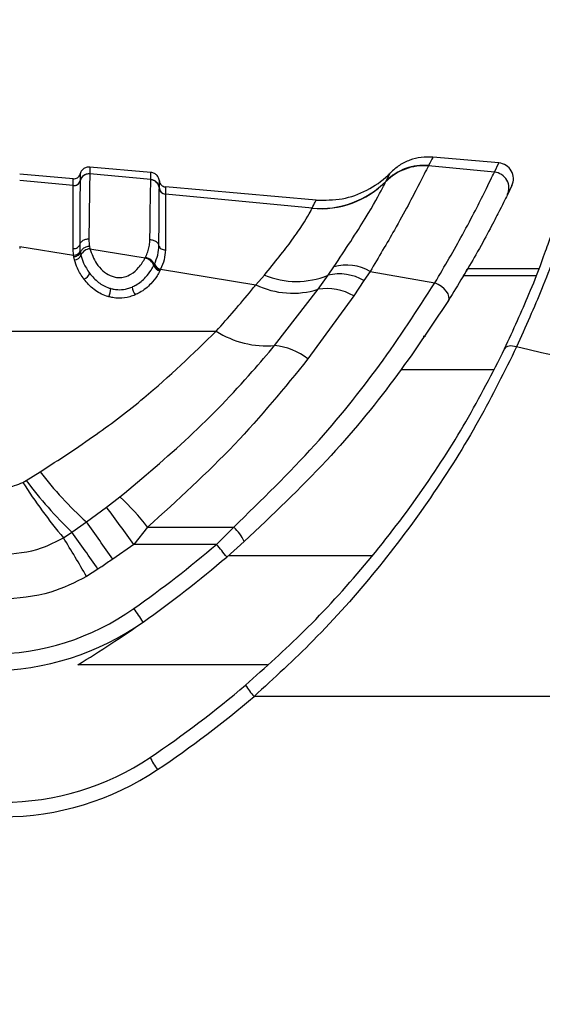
# Paper-space layout '4M DUO In Ground Anchor' of a CAD drawing. Header units: millimetres. Extents: x 20 to 26560, y 40 to 17993.
# Tile 31 of 89: x 9285 to 9325, y 6003 to 6077. Entities that reach past the tile are written whole.
import ezdxf

# ---------------------------------------------------------------- set-up
doc = ezdxf.new("R2010")
doc.units = ezdxf.units.MM
doc.layers.add('COMPONENT_GEOMETRY', color=7, linetype='Continuous')
doc.styles.add('SLDTEXTSTYLE0', font='TXT', dxfattribs={"width": 0.75})
doc.dimstyles.new('SLDDIMSTYLE0', dxfattribs={"dimtxt": 150, "dimasz": 6.604, "dimexe": 0, "dimexo": 0.0625, "dimgap": 37.5, "dimtad": 0, "dimtih": 1, "dimtoh": 1, "dimdec": 0, "dimlfac": 0.5, "dimrnd": 1e-09, "dimzin": 12, "dimdsep": 46, "dimtxsty": 'SLDTEXTSTYLE0', "dimsah": 1, "dimcen": 0.09, "dimadec": 0, "dimazin": 3, "dimtfac": 1, "dimtdec": 0, "dimtofl": 0, "dimtmove": 0, "dimatfit": 3, "dimfxl": 1, "dimfrac": 2, "dimtolj": 1, "dimtzin": 12, "dimarcsym": 0})

# ---------------------------------------------------------------- blocks, each defined once
blk = doc.blocks.new('_D_18')
at = {"layer": 'COMPONENT_GEOMETRY', "color": 7, "ltscale": 2}
for p, q in [((16972.576, 6647.653), (14872.646, 6647.653)), ((14878.996, 6647.653), (14878.996, 4583.552)), ((14878.996, 2281.326), (14878.996, 4345.427)), ((9299, 2281.326), (14885.346, 2281.326))]:
    blk.add_line(p, q, dxfattribs=at)
for points in [[(14878.996, 6647.653), (14877.98, 6641.049), (14880.012, 6641.049)], [(14878.996, 2281.326), (14880.012, 2287.93), (14877.98, 2287.93)]]:
    blk.add_solid(points, dxfattribs=at)
at = {"layer": 'COMPONENT_GEOMETRY', "color": 7, "ltscale": 2, "insert": (14657.33, 4538.787), "char_height": 150, "attachment_point": 1, "style": 'SLDTEXTSTYLE0'}
blk.add_mtext('2183', dxfattribs=at)
blk = doc.blocks.new('_D_19')
at = {"layer": 'COMPONENT_GEOMETRY', "color": 7, "ltscale": 2}
for p, q in [((1221.17, 6646.686), (1221.17, 1126.976)), ((9298.46, 2280.786), (9298.46, 1126.976)), ((1221.17, 1133.326), (5038.148, 1133.326)), ((9298.46, 1133.326), (5481.482, 1133.326))]:
    blk.add_line(p, q, dxfattribs=at)
for points in [[(1221.17, 1133.326), (1227.774, 1132.31), (1227.774, 1134.342)], [(9298.46, 1133.326), (9291.856, 1134.342), (9291.856, 1132.31)]]:
    blk.add_solid(points, dxfattribs=at)
at = {"layer": 'COMPONENT_GEOMETRY', "color": 7, "ltscale": 2, "insert": (5038.148, 1207.623), "char_height": 150, "attachment_point": 1, "style": 'SLDTEXTSTYLE0'}
blk.add_mtext('4039', dxfattribs=at)

psp = doc.layouts.new('4M DUO In Ground Anchor')

# ---------------------------------------------------------------- linework, layer by layer
at = {"color": 7, "linetype": 'Continuous', "lineweight": 25, "ltscale": 2}
for p, q in [((9321.537, 6066.622), (9316.544, 6067.059)), ((9295.26, 6065.91), (9290.655, 6066.313)), ((9316.214, 6066.402), (9316.21, 6066.392)), ((9321.201, 6065.925), (9316.21, 6066.392)), ((9316.225, 6066.424), (9316.214, 6066.402)), ((9321.201, 6065.925), (9321.537, 6066.622)), ((9289.389, 6065.42), (9285.352, 6065.773)), ((9289.389, 6064.913), (9285.352, 6065.295)), ((9289.917, 6065.281), (9289.916, 6065.275)), ((9289.917, 6065.284), (9289.917, 6065.281)), ((9290.655, 6065.8), (9290.655, 6065.795)), ((9295.26, 6065.36), (9290.655, 6065.795)), ((9295.26, 6065.355), (9295.26, 6065.36)), ((9313.01, 6065.223), (9313.015, 6065.234)), ((9313.015, 6065.234), (9313.027, 6065.256)), ((9289.389, 6064.91), (9289.389, 6064.913)), ((9289.389, 6064.904), (9289.389, 6064.91)), ((9295.897, 6064.715), (9295.897, 6064.721)), ((9295.897, 6064.712), (9295.897, 6064.715)), ((9307.742, 6063.814), (9296.352, 6064.811)), ((9322.515, 6064.909), (9322.174, 6064.206)), ((9296.352, 6064.264), (9296.352, 6064.259)), ((9296.352, 6064.259), (9296.352, 6064.255)), ((9307.43, 6063.212), (9296.352, 6064.255)), ((9307.425, 6063.194), (9307.43, 6063.212)), ((9285.354, 6060.313), (9285.354, 6060.157)), ((9285.354, 6060.313), (9289.427, 6059.65)), ((9289.917, 6059.974), (9289.936, 6059.857)), ((9290.621, 6060.329), (9290.66, 6060.136)), ((9290.66, 6060.136), (9294.827, 6059.442)), ((9289.447, 6059.525), (9289.427, 6059.65)), ((9289.496, 6059.298), (9289.447, 6059.525)), ((9289.936, 6059.857), (9289.981, 6059.646)), ((9294.827, 6059.442), (9294.857, 6059.505)), ((9295.473, 6058.871), (9295.507, 6058.941)), ((9295.507, 6058.941), (9295.525, 6058.978)), ((9295.972, 6058.542), (9295.935, 6058.467)), ((9295.991, 6058.583), (9295.972, 6058.542)), ((9295.991, 6058.583), (9303.185, 6057.416)), ((9308.634, 6058.132), (9309.078, 6058.768)), ((9324.537, 6058.615), (9319.175, 6058.615)), ((9303.185, 6057.416), (9303.832, 6058.153)), ((9307.885, 6057.074), (9308.634, 6058.132)), ((9311.348, 6057.733), (9310.571, 6056.571)), ((9311.811, 6058.43), (9311.348, 6057.733)), ((9311.811, 6058.43), (9316.707, 6057.562)), ((9304.6, 6052.82), (9307.885, 6057.074)), ((9310.571, 6056.571), (9307.12, 6051.809)), ((9244.691, 6053.91), (9300.192, 6053.91)), ((9285.842, 6042.623), (9286.903, 6043.28)), ((9285.594, 6042.483), (9285.842, 6042.623)), ((9291.914, 6040.607), (9292.925, 6041.386)), ((9290.385, 6039.491), (9291.914, 6040.607)), ((9289.292, 6038.708), (9290.385, 6039.491)), ((9295.013, 6039.099), (9293.965, 6037.796)), ((9295.013, 6039.099), (9301.514, 6039.099)), ((9301.514, 6039.099), (9300.203, 6037.796)), ((9288.654, 6038.298), (9289.292, 6038.708)), ((9293.965, 6037.796), (9292.376, 6036.684)), ((9300.203, 6037.796), (9293.965, 6037.796)), ((9300.984, 6036.843), (9302.314, 6038.006)), ((9291.263, 6035.917), (9290.402, 6035.371)), ((9383.435, 6026.308), (9303.056, 6026.308))]:
    psp.add_line(p, q, dxfattribs=at)
at = {"color": 8, "linetype": 'Continuous', "lineweight": 25, "ltscale": 2}
for p, q in [((9289.917, 6065.792), (9289.917, 6065.789)), ((9324.339, 6058.097), (9318.869, 6058.097)), ((9321.12, 6050.982), (9314.142, 6050.982)), ((9301.13, 6036.969), (9311.968, 6036.969)), ((9304.072, 6028.703), (9289.75, 6028.703))]:
    psp.add_line(p, q, dxfattribs=at)
at = {"color": 7, "linetype": 'Continuous', "lineweight": 25, "ltscale": 2, "flags": 128}
for points in [[(9317.722, 6056.223), (9317.772, 6056.364), (9317.762, 6056.532), (9317.694, 6056.719), (9317.572, 6056.914), (9317.401, 6057.106), (9317.192, 6057.284), (9316.957, 6057.439), (9316.707, 6057.562)], [(9322.872, 6052.714), (9322.719, 6052.756), (9322.57, 6052.782), (9322.429, 6052.791), (9322.301, 6052.782), (9322.188, 6052.756), (9322.094, 6052.713), (9322.021, 6052.655), (9321.971, 6052.583)]]:
    psp.add_lwpolyline(points, dxfattribs=at)
at = {"color": 7, "linetype": 'Continuous', "lineweight": 25, "ltscale": 4}
for centre, radius, start, end in [((9315.85, 6062.415), 3.993, 84.8315, 135.331), ((9315.854, 6062.426), 3.993, 84.82452, 135.31613), ((9315.864, 6062.449), 3.991, 84.81136, 135.30621), ((9321.095, 6064.73), 1.199, 334.08434, 84.9666), ((9321.432, 6065.427), 1.2, 334.43657, 85), ((9289.433, 6065.411), 0.5, 264.98108, 345.32026), ((9289.433, 6065.402), 0.5, 264.99752, 345.317), ((9290.593, 6065.098), 0.7, 84.96842, 165.33628), ((9295.2, 6064.664), 0.699, 4.67906, 85.09751), ((9308.056, 6070.144), 6.979, 264.8057, 315.28338), ((9308.061, 6070.168), 6.985, 264.81957, 315.30893), ((9296.395, 6064.761), 0.499, 184.68826, 265.09072), ((9296.395, 6064.753), 0.499, 184.70054, 265.08964), ((9289.433, 6060.173), 0.523, 269.27982, 337.65225), ((9290.703, 6059.361), 0.776, 93.17634, 158.49061), ((9289.466, 6059.852), 0.555, 273.12968, 338.24076), ((9294.632, 6058.57), 0.893, 19.6737, 77.42931), ((9296.075, 6059.092), 0.641, 200.19014, 257.43906), ((9296.112, 6059.198), 0.627, 200.48677, 258.89019), ((9310.043, 6055.344), 3.557, 60.19281, 105.74204), ((9289.933, 6058.512), 0.736, 291.60559, 341.80233), ((9306.258, 6063.927), 6.264, 247.20441, 292.29359), ((9309.498, 6054.576), 3.659, 59.63701, 103.65258), ((9290.117, 6057.356), 2.139, 336.74332, 353.93281), ((9295.267, 6057.477), 1.452, 189.1052, 214.51549), ((9305.967, 6063.175), 6.396, 244.21485, 287.44989), ((9308.571, 6053.313), 3.823, 58.45934, 100.34016), ((9304.012, 6059.903), 7.107, 237.48541, 274.74826), ((9304.17, 6048.107), 4.733, 51.45618, 84.78681), ((9309.742, 6060.779), 28.772, 217.45802, 227.72022), ((9318.309, 6063.19), 38.717, 212.33277, 220.0095), ((9312.799, 6062.903), 33.734, 216.95431, 225.8248), ((9280.103, 6027.586), 18.838, 37.67534, 47.10479), ((9208.168, 5977.357), 104.947, 35.16251, 37.06214), ((9202.033, 5974.747), 109.535, 34.43361, 36.2337), ((9299.332, 6036.665), 3.269, 24.21168, 48.122), ((9199.273, 5973.046), 111.422, 34.35085, 36.10813), ((9181.706, 5972.44), 125.599, 30.06925, 31.62464), ((9245.327, 6101.873), 84.364, 305.21714, 310.5774), ((9290.014, 6028.657), 13.688, 36.73072, 41.88992), ((9245.327, 6101.831), 85.564, 305.21714, 310.5774), ((9283.136, 6048.309), 18.8, 270, 305.21714), ((9281.511, 6023.765), 15.484, 31.81227, 36.38121), ((9283.136, 6048.267), 20, 270, 305.21714), ((9245.327, 6101.831), 85.564, 301.27769, 305.21714), ((9251.86, 6086.308), 77.8, 303.85503, 310.51813), ((9306.238, 6029.397), 4.435, 210.22462, 224.14549), ((9251.86, 6086.212), 78.8, 303.85503, 310.51813), ((9284.06, 6038.308), 20, 270, 303.85503), ((9299.912, 6023.9), 5.198, 205.04397, 216.98267), ((9284.06, 6038.212), 21, 270, 303.85503)]:
    psp.add_arc(centre, radius, start, end, dxfattribs=at)
at = {"color": 7, "linetype": 'Continuous', "lineweight": 25, "ltscale": 2}
for points, knots in [([(9316.544, 6067.059), (9316.25, 6067.066), (9315.661, 6067.08), (9314.802, 6066.854), (9314.001, 6066.469), (9313.563, 6066.076), (9313.343, 6065.879)], [0, 0, 0, 0, 0.249999, 0.500002, 0.750001, 1, 1, 1, 1]), ([(9316.544, 6067.059), (9316.538, 6067.048), (9316.522, 6067.014), (9316.345, 6066.662), (9316.225, 6066.424)], [0, 0, 0, 0, 0.32125, 1, 1, 1, 1]), ([(9290.655, 6066.313), (9290.563, 6066.31), (9290.378, 6066.305), (9290.133, 6066.164), (9289.979, 6065.979), (9289.933, 6065.842), (9289.917, 6065.792)], [0, 0, 0, 0, 0.27965, 0.559278, 0.838888, 1, 1, 1, 1]), ([(9290.655, 6066.313), (9290.655, 6066.308), (9290.655, 6066.297), (9290.655, 6066.196), (9290.655, 6066.031), (9290.655, 6065.871), (9290.655, 6065.801)], [0, 0, 0, 0, 0.221137, 0.499684, 0.778766, 1, 1, 1, 1]), ([(9295.26, 6065.36), (9295.26, 6065.438), (9295.26, 6065.609), (9295.26, 6065.783), (9295.26, 6065.892), (9295.26, 6065.904), (9295.26, 6065.91)], [0, 0, 0, 0, 0.2291548, 0.4979993, 0.7673555, 1, 1, 1, 1]), ([(9295.897, 6065.269), (9295.889, 6065.321), (9295.868, 6065.463), (9295.749, 6065.673), (9295.532, 6065.854), (9295.351, 6065.891), (9295.26, 6065.91)], [0, 0, 0, 0, 0.161101, 0.440715, 0.720349, 1, 1, 1, 1]), ([(9316.21, 6066.392), (9316.016, 6066.011), (9315.632, 6065.256), (9313.999, 6062.095), (9312.451, 6059.503), (9311.811, 6058.43)], [0, 0, 0, 0, 0.373601, 0.740943, 1, 1, 1, 1]), ([(9316.707, 6057.562), (9317.439, 6058.822), (9319.059, 6061.611), (9320.656, 6064.814), (9321.019, 6065.554), (9321.201, 6065.925)], [0, 0, 0, 0, 0.291568, 0.645531, 1, 1, 1, 1]), ([(9289.389, 6065.42), (9289.448, 6065.421), (9289.566, 6065.422), (9289.726, 6065.502), (9289.855, 6065.626), (9289.896, 6065.737), (9289.917, 6065.792)], [0, 0, 0, 0, 0.249998, 0.499978, 0.750014, 1, 1, 1, 1]), ([(9289.389, 6064.913), (9289.389, 6065.058), (9289.389, 6065.252), (9289.389, 6065.393), (9289.389, 6065.409), (9289.389, 6065.42)], [0, 0, 0, 0, 0.498522, 0.665896, 1, 1, 1, 1]), ([(9289.389, 6064.91), (9289.448, 6064.91), (9289.566, 6064.912), (9289.726, 6064.991), (9289.855, 6065.116), (9289.896, 6065.226), (9289.917, 6065.281)], [0, 0, 0, 0, 0.249998, 0.500011, 0.749992, 1, 1, 1, 1]), ([(9289.916, 6065.275), (9289.916, 6065.273), (9289.912, 6065.12), (9289.904, 6064.401), (9289.893, 6062.56), (9289.887, 6061.243), (9289.883, 6060.444)], [0, 0, 0, 0, 0.007962, 0.495764, 0.693874, 1, 1, 1, 1]), ([(9290.655, 6065.8), (9290.563, 6065.798), (9290.378, 6065.793), (9290.133, 6065.652), (9289.979, 6065.467), (9289.933, 6065.331), (9289.917, 6065.281)], [0, 0, 0, 0, 0.279628, 0.55926, 0.838883, 1, 1, 1, 1]), ([(9289.917, 6065.789), (9289.917, 6065.779), (9289.917, 6065.763), (9289.916, 6065.624), (9289.917, 6065.43), (9289.917, 6065.284)], [0, 0, 0, 0, 0.323837, 0.493792, 1, 1, 1, 1]), ([(9290.655, 6065.795), (9290.651, 6065.721), (9290.637, 6065.427), (9290.611, 6063.963), (9290.587, 6061.765), (9290.577, 6060.864)], [0, 0, 0, 0, 0.167171, 0.658602, 1, 1, 1, 1]), ([(9295.185, 6060.814), (9295.195, 6061.687), (9295.212, 6063.181), (9295.234, 6064.518), (9295.249, 6065.15), (9295.257, 6065.303), (9295.26, 6065.355)], [0, 0, 0, 0, 0.360246, 0.616478, 0.87209, 1, 1, 1, 1]), ([(9295.897, 6064.715), (9295.889, 6064.767), (9295.868, 6064.909), (9295.748, 6065.118), (9295.531, 6065.299), (9295.35, 6065.336), (9295.26, 6065.355)], [0, 0, 0, 0, 0.16106, 0.440723, 0.720363, 1, 1, 1, 1]), ([(9295.897, 6064.721), (9295.897, 6064.878), (9295.897, 6065.085), (9295.897, 6065.239), (9295.897, 6065.257), (9295.897, 6065.269)], [0, 0, 0, 0, 0.4982092, 0.6593402, 1, 1, 1, 1]), ([(9295.897, 6065.269), (9295.908, 6065.211), (9295.929, 6065.095), (9296.034, 6064.95), (9296.179, 6064.844), (9296.294, 6064.822), (9296.352, 6064.811)], [0, 0, 0, 0, 0.250007, 0.500009, 0.750015, 1, 1, 1, 1]), ([(9307.742, 6063.814), (9308.402, 6063.81), (9309.723, 6063.803), (9311.606, 6064.492), (9312.762, 6065.301), (9313.285, 6065.821), (9313.343, 6065.879)], [0, 0, 0, 0, 0.320008, 0.640017, 0.960022, 1, 1, 1, 1]), ([(9309.078, 6058.768), (9309.94, 6060.073), (9311.654, 6062.667), (9312.732, 6064.673), (9312.939, 6065.082), (9313.01, 6065.223)], [0, 0, 0, 0, 0.3986554, 0.792447, 1, 1, 1, 1]), ([(9313.027, 6065.256), (9313.169, 6065.536), (9313.335, 6065.862), (9313.342, 6065.877), (9313.343, 6065.879)], [0, 0, 0, 0, 0.858737, 1, 1, 1, 1]), ([(9289.388, 6060.147), (9289.388, 6060.928), (9289.388, 6062.215), (9289.388, 6064.083), (9289.389, 6064.562), (9289.389, 6064.904)], [0, 0, 0, 0, 0.305941, 0.504042, 1, 1, 1, 1]), ([(9295.867, 6060.369), (9295.869, 6060.745), (9295.873, 6061.631), (9295.883, 6063.382), (9295.891, 6064.435), (9295.896, 6064.67), (9295.897, 6064.712)], [0, 0, 0, 0, 0.155855, 0.367464, 0.888474, 1, 1, 1, 1]), ([(9295.897, 6064.715), (9295.908, 6064.658), (9295.929, 6064.542), (9296.034, 6064.398), (9296.179, 6064.292), (9296.294, 6064.27), (9296.352, 6064.259)], [0, 0, 0, 0, 0.2500319, 0.4999818, 0.7500095, 1, 1, 1, 1]), ([(9296.352, 6064.811), (9296.352, 6064.798), (9296.352, 6064.781), (9296.352, 6064.628), (9296.352, 6064.42), (9296.352, 6064.264)], [0, 0, 0, 0, 0.3406613, 0.5017916, 1, 1, 1, 1]), ([(9296.352, 6064.255), (9296.352, 6064.216), (9296.352, 6063.991), (9296.353, 6062.974), (9296.354, 6061.276), (9296.353, 6060.414), (9296.353, 6060.049)], [0, 0, 0, 0, 0.11142, 0.632279, 0.844011, 1, 1, 1, 1]), ([(9307.43, 6063.212), (9307.521, 6063.386), (9307.703, 6063.737), (9307.729, 6063.788), (9307.742, 6063.814)], [0, 0, 0, 0, 0.493573, 1, 1, 1, 1]), ([(9322.174, 6064.206), (9322, 6063.851), (9321.65, 6063.14), (9320.062, 6060.07), (9318.452, 6057.424), (9317.722, 6056.223)], [0, 0, 0, 0, 0.352554, 0.706371, 1, 1, 1, 1]), ([(9303.832, 6058.153), (9304.593, 6059.09), (9305.57, 6060.291), (9306.782, 6062.029), (9307.303, 6062.898), (9307.405, 6063.145), (9307.425, 6063.194)], [0, 0, 0, 0, 0.369774, 0.474125, 0.896691, 1, 1, 1, 1]), ([(9321.971, 6052.583), (9322.624, 6054.013), (9324.108, 6057.258), (9325.418, 6060.943), (9325.685, 6061.756), (9325.819, 6062.164)], [0, 0, 0, 0, 0.282335, 0.640707, 1, 1, 1, 1]), ([(9326.857, 6062.847), (9326.713, 6062.416), (9326.425, 6061.553), (9325.065, 6057.653), (9323.543, 6054.226), (9322.872, 6052.714)], [0, 0, 0, 0, 0.358423, 0.716899, 1, 1, 1, 1]), ([(9290.577, 6060.864), (9290.486, 6060.857), (9290.302, 6060.843), (9290.069, 6060.726), (9289.93, 6060.583), (9289.895, 6060.481), (9289.883, 6060.444)], [0, 0, 0, 0, 0.279653, 0.55929, 0.838956, 1, 1, 1, 1]), ([(9290.577, 6060.864), (9290.578, 6060.805), (9290.579, 6060.687), (9290.594, 6060.508), (9290.612, 6060.388), (9290.621, 6060.329)], [0, 0, 0, 0, 0.33578, 0.671421, 1, 1, 1, 1]), ([(9294.857, 6059.505), (9294.871, 6059.536), (9294.948, 6059.704), (9295.06, 6060.01), (9295.162, 6060.418), (9295.177, 6060.682), (9295.185, 6060.814)], [0, 0, 0, 0, 0.069942, 0.379779, 0.689876, 1, 1, 1, 1]), ([(9295.867, 6060.369), (9295.856, 6060.408), (9295.824, 6060.513), (9295.689, 6060.663), (9295.46, 6060.787), (9295.276, 6060.805), (9295.185, 6060.814)], [0, 0, 0, 0, 0.161062, 0.440717, 0.720367, 1, 1, 1, 1]), ([(9289.388, 6060.147), (9289.446, 6060.151), (9289.563, 6060.159), (9289.717, 6060.225), (9289.835, 6060.322), (9289.867, 6060.403), (9289.883, 6060.444)], [0, 0, 0, 0, 0.249999, 0.499995, 0.75001, 1, 1, 1, 1]), ([(9289.427, 6059.65), (9289.418, 6059.714), (9289.395, 6059.882), (9289.39, 6060.045), (9289.388, 6060.147)], [0, 0, 0, 0, 0.381049, 1, 1, 1, 1]), ([(9289.883, 6060.444), (9289.885, 6060.348), (9289.888, 6060.193), (9289.909, 6060.034), (9289.917, 6059.974)], [0, 0, 0, 0, 0.618311, 1, 1, 1, 1]), ([(9290.621, 6060.329), (9290.53, 6060.313), (9290.348, 6060.281), (9290.118, 6060.146), (9289.981, 6059.995), (9289.948, 6059.894), (9289.936, 6059.857)], [0, 0, 0, 0, 0.279739, 0.559525, 0.83928, 1, 1, 1, 1]), ([(9290.66, 6060.136), (9290.792, 6059.758), (9290.996, 6059.171), (9291.584, 6058.491), (9292.062, 6058.154), (9292.498, 6057.99), (9292.875, 6057.936), (9293.328, 6058.004), (9293.858, 6058.251), (9294.419, 6058.742), (9294.681, 6059.193), (9294.827, 6059.442)], [0, 0, 0, 0, 0.231988, 0.360071, 0.466874, 0.512592, 0.572218, 0.631947, 0.711676, 0.840178, 1, 1, 1, 1]), ([(9295.525, 6058.978), (9295.62, 6059.209), (9295.815, 6059.683), (9295.849, 6060.137), (9295.867, 6060.369)], [0, 0, 0, 0, 0.486537, 1, 1, 1, 1]), ([(9295.867, 6060.369), (9295.882, 6060.326), (9295.911, 6060.241), (9296.027, 6060.137), (9296.178, 6060.065), (9296.295, 6060.054), (9296.353, 6060.049)], [0, 0, 0, 0, 0.250016, 0.500017, 0.750008, 1, 1, 1, 1]), ([(9296.353, 6060.049), (9296.336, 6059.804), (9296.301, 6059.327), (9296.092, 6058.826), (9295.991, 6058.583)], [0, 0, 0, 0, 0.514834, 1, 1, 1, 1]), ([(9289.936, 6059.858), (9289.92, 6059.817), (9289.889, 6059.736), (9289.773, 6059.632), (9289.621, 6059.553), (9289.505, 6059.534), (9289.447, 6059.524)], [0, 0, 0, 0, 0.249993, 0.500006, 0.749982, 1, 1, 1, 1]), ([(9290.204, 6057.828), (9290.022, 6058.103), (9289.707, 6058.58), (9289.559, 6059.084), (9289.496, 6059.298)], [0, 0, 0, 0, 0.576289, 1, 1, 1, 1]), ([(9289.981, 6059.646), (9290.039, 6059.447), (9290.175, 6058.979), (9290.465, 6058.536), (9290.632, 6058.282)], [0, 0, 0, 0, 0.426371, 1, 1, 1, 1]), ([(9294.857, 6059.505), (9294.943, 6059.475), (9295.116, 6059.416), (9295.335, 6059.249), (9295.465, 6059.081), (9295.496, 6058.978), (9295.507, 6058.941)], [0, 0, 0, 0, 0.279664, 0.559327, 0.838974, 1, 1, 1, 1]), ([(9293.834, 6057.247), (9293.931, 6057.293), (9294.329, 6057.483), (9294.839, 6057.922), (9295.245, 6058.446), (9295.411, 6058.756), (9295.473, 6058.871)], [0, 0, 0, 0, 0.12429, 0.511418, 0.817834, 1, 1, 1, 1]), ([(9295.935, 6058.467), (9295.868, 6058.342), (9295.685, 6058.004), (9295.229, 6057.421), (9294.647, 6056.927), (9294.187, 6056.709), (9294.071, 6056.654)], [0, 0, 0, 0, 0.175432, 0.474725, 0.868033, 1, 1, 1, 1]), ([(9295.507, 6058.94), (9295.522, 6058.899), (9295.551, 6058.816), (9295.662, 6058.697), (9295.807, 6058.597), (9295.917, 6058.56), (9295.972, 6058.542)], [0, 0, 0, 0, 0.2500251, 0.4999844, 0.7500365, 1, 1, 1, 1]), ([(9318.869, 6058.097), (9318.917, 6058.177), (9319.011, 6058.337), (9319.139, 6058.554), (9319.161, 6058.591), (9319.175, 6058.615)], [0, 0, 0, 0, 0.250222, 0.500444, 1, 1, 1, 1]), ([(9292.082, 6056.511), (9292.026, 6056.527), (9291.612, 6056.648), (9290.882, 6057.049), (9290.436, 6057.561), (9290.204, 6057.828)], [0, 0, 0, 0, 0.06955, 0.515225, 1, 1, 1, 1]), ([(9290.632, 6058.282), (9290.838, 6058.043), (9291.223, 6057.596), (9291.85, 6057.245), (9292.199, 6057.143), (9292.244, 6057.129)], [0, 0, 0, 0, 0.50088, 0.934933, 1, 1, 1, 1]), ([(9292.244, 6057.129), (9292.321, 6057.111), (9292.526, 6057.061), (9292.952, 6057.028), (9293.424, 6057.09), (9293.723, 6057.205), (9293.834, 6057.247)], [0, 0, 0, 0, 0.1473414, 0.3910993, 0.7755787, 1, 1, 1, 1]), ([(9300.192, 6053.91), (9301.107, 6054.942), (9302.148, 6056.116), (9303.073, 6057.276), (9303.185, 6057.416)], [0, 0, 0, 0, 0.879481, 1, 1, 1, 1]), ([(9301.514, 6039.099), (9303.606, 6041.14), (9307.62, 6045.056), (9312.732, 6051.419), (9315.369, 6055.494), (9316.707, 6057.562)], [0, 0, 0, 0, 0.349022, 0.669579, 1, 1, 1, 1]), ([(9294.071, 6056.654), (9293.936, 6056.603), (9293.562, 6056.46), (9292.972, 6056.384), (9292.437, 6056.425), (9292.179, 6056.488), (9292.082, 6056.511)], [0, 0, 0, 0, 0.219455, 0.606411, 0.852962, 1, 1, 1, 1]), ([(9317.722, 6056.223), (9316.404, 6054.24), (9313.725, 6050.208), (9308.55, 6043.924), (9304.434, 6040.018), (9302.314, 6038.006)], [0, 0, 0, 0, 0.319567, 0.649532, 1, 1, 1, 1]), ([(9286.903, 6043.28), (9288.323, 6044.205), (9291.031, 6045.966), (9295.636, 6049.482), (9298.431, 6052.198), (9300.192, 6053.91)], [0, 0, 0, 0, 0.289894, 0.552413, 1, 1, 1, 1]), ([(9292.925, 6041.386), (9294.697, 6042.875), (9298.275, 6045.879), (9302.061, 6049.826), (9304.044, 6052.164), (9304.6, 6052.82)], [0, 0, 0, 0, 0.413759, 0.835317, 1, 1, 1, 1]), ([(9302.406, 6027.164), (9303.895, 6028.496), (9307.069, 6031.333), (9311.499, 6036.201), (9315.613, 6041.552), (9319.213, 6047.154), (9321.042, 6050.755), (9321.971, 6052.583)], [0, 0, 0, 0, 0.17898, 0.381354, 0.587792, 0.790712, 1, 1, 1, 1]), ([(9322.872, 6052.714), (9321.963, 6050.875), (9320.115, 6047.14), (9316.506, 6041.36), (9312.303, 6035.741), (9307.821, 6030.679), (9304.565, 6027.692), (9303.056, 6026.308)], [0, 0, 0, 0, 0.203299, 0.413175, 0.615251, 0.821702, 1, 1, 1, 1]), ([(9383.564, 6038.954), (9373.418, 6041.227), (9353.102, 6045.778), (9332.957, 6050.4), (9322.872, 6052.714)], [0, 0, 0, 0, 0.499403, 1, 1, 1, 1]), ([(9307.12, 6051.809), (9305.337, 6049.624), (9301.718, 6045.19), (9297.27, 6041.149), (9295.013, 6039.099)], [0, 0, 0, 0, 0.492706, 1, 1, 1, 1]), ([(9283.937, 6042.092), (9283.944, 6042.092), (9284.291, 6042.092), (9284.871, 6042.163), (9285.388, 6042.392), (9285.594, 6042.483)], [0, 0, 0, 0, 0.012104, 0.606308, 1, 1, 1, 1]), ([(9283.937, 6037.011), (9284.986, 6037.102), (9286.647, 6037.246), (9288.113, 6038.015), (9288.654, 6038.298)], [0, 0, 0, 0, 0.631474, 1, 1, 1, 1]), ([(9292.376, 6036.684), (9292.099, 6036.493), (9291.728, 6036.237), (9291.357, 6035.982), (9291.263, 6035.917)], [0, 0, 0, 0, 0.745541, 1, 1, 1, 1]), ([(9290.402, 6035.371), (9289.519, 6034.924), (9287.493, 6033.896), (9285.22, 6033.722), (9283.937, 6033.624)], [0, 0, 0, 0, 0.435609, 1, 1, 1, 1])]:
    psp.add_open_spline(points, degree=3, knots=knots, dxfattribs=at)
at = {"color": 8, "linetype": 'Continuous', "lineweight": 25, "ltscale": 2}
psp.add_open_spline([(9316.006, 6053.505), (9315.999, 6053.502), (9315.992, 6053.499), (9315.834, 6053.505), (9315.821, 6053.505)], degree=3, knots=[0, 0, 0, 0, 0.9167381, 1, 1, 1, 1], dxfattribs=at)

# ---------------------------------------------------------------- dimensions: what is measured, and where the dimension line sits
at = {"layer": 'COMPONENT_GEOMETRY', "color": 7, "ltscale": 2}
dim = psp.add_linear_dim(base=(1221.17, 1133.326), p1=(9298.46, 2283.326), p2=(1221.17, 6649.226), dimstyle='SLDDIMSTYLE0', dxfattribs=at)
dim.commit()
dim.dimension.update_dxf_attribs({"geometry": '_D_19', "text_midpoint": (5259.815, 1133.326), "dimtype": 160})
dim = psp.add_linear_dim(base=(14878.996, 2281.326), p1=(16975.116, 6647.653), p2=(9296.46, 2281.326), angle=90, dimstyle='SLDDIMSTYLE0', dxfattribs=at)
dim.commit()
dim.dimension.update_dxf_attribs({"geometry": '_D_18', "text_midpoint": (14878.996, 4464.489), "dimtype": 160})

doc.saveas('drawing.dxf')
